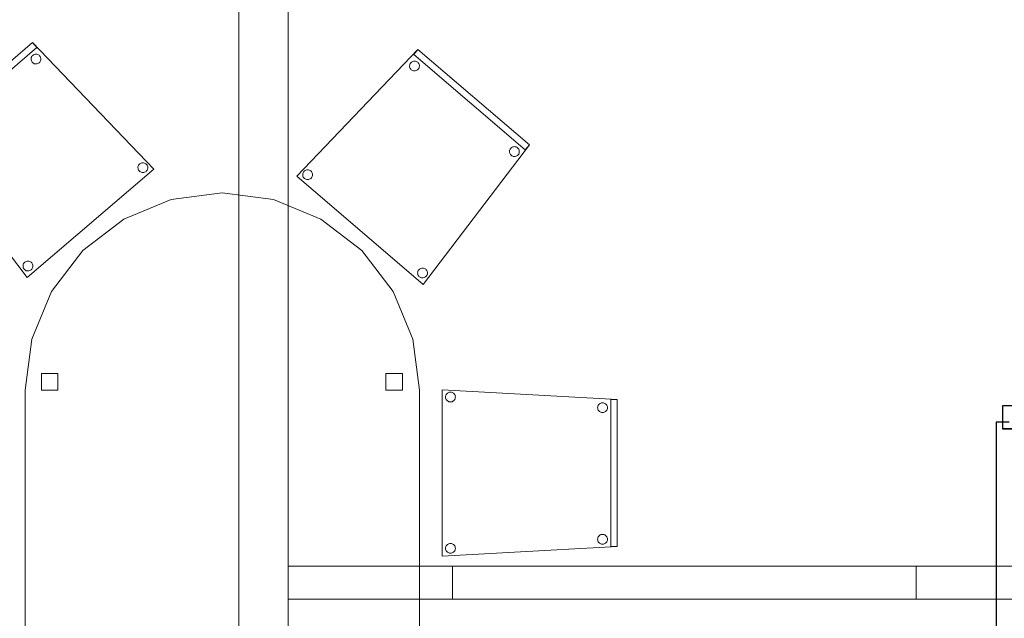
# Model space of a CAD drawing. Header units: metres. Extents: x 391.1 to 430.4, y 12.7 to 29.8.
# Tile 178 of 208: x 407.3 to 410.3, y 15.5 to 17.3. Entities that reach past the tile are written whole.
import ezdxf

# ---------------------------------------------------------------- set-up
doc = ezdxf.new("R2010")
doc.units = ezdxf.units.M
doc.layers.add('01_CARPINTERIA', color=5, linetype='Continuous', lineweight=25, true_color=0x0000ff)
doc.layers.add('01_SUELOS', color=7, linetype='Continuous', lineweight=25, true_color=0x007f00)
for name, color, linetype, lineweight in [('02_MOBILIARIO', 7, 'Continuous', 18), ('A-DETL-____-MBND', 7, 'Continuous', 18), ('A-GENM-____-OTLN', 7, 'Continuous', 18), ('A-WALL-____-OTLN', 7, 'Continuous', 25)]:
    doc.layers.add(name, color=color, linetype=linetype, lineweight=lineweight)

# ---------------------------------------------------------------- blocks, each defined once
blk = doc.blocks.new('Family - Evans P-1-153406-02_SAN_P0')
at = {"layer": 'A-DETL-____-MBND', "color": 253, "true_color": 0xaaaaaa}
for p, q in [((0, 0.1), (0, 0)), ((0, 0), (0, 0.1)), ((0.5001, 0.1), (0, 0.1)), ((0, 0.1), (2.4101, 0.1)), ((0.5001, 0), (0.5001, 0.1)), ((0.5001, 0.1), (1.9101, 0.1)), ((0.5001, 0), (0.5001, 0.1)), ((1.9101, 0.1), (1.9101, 0)), ((1.9101, 0.1), (1.9101, 0)), ((1.9101, 0.1), (2.4101, 0.1)), ((2.4101, 0.1), (2.4101, 0)), ((2.4101, 0.1), (2.4101, 0)), ((2.4101, 0), (0, 0)), ((0, 0), (0.5001, 0)), ((0, 0), (2.4101, 0)), ((1.9101, 0), (0.5001, 0)), ((1.9101, 0), (2.4101, 0))]:
    blk.add_line(p, q, dxfattribs=at)
blk = doc.blocks.new('Family - Vano de puerta PS-1-153408-02_SAN_P0')
at = {"layer": 'A-DETL-____-MBND', "color": 253, "true_color": 0xaaaaaa}
for p, q in [((410.0032, 15.6807), (408.5932, 15.6807)), ((408.5932, 15.6807), (408.5932, 15.5807)), ((408.5932, 15.6807), (410.0032, 15.6807)), ((408.5932, 15.5807), (408.5932, 15.6807)), ((410.0032, 15.5807), (410.0032, 15.6807)), ((410.0032, 15.5807), (410.0032, 15.6807)), ((408.5932, 15.5807), (410.0032, 15.5807)), ((410.0032, 15.5807), (408.5932, 15.5807))]:
    blk.add_line(p, q, dxfattribs=at)
blk = doc.blocks.new('Family - Evans P-1-153493-02_SAN_P0')
at = {"layer": 'A-DETL-____-MBND', "color": 253, "true_color": 0xaaaaaa}
for p, q in [((10.5601, 0.15), (0, 0.15)), ((0, 0.15), (10.5601, 0.15)), ((0, 0), (10.5601, 0)), ((10.5601, 0), (0, 0)), ((0, 0), (10.5601, 0))]:
    blk.add_line(p, q, dxfattribs=at)
blk = doc.blocks.new('Family - Fals sostre PS-1-153512-02_SAN_P0')
at = {"layer": 'A-DETL-____-MBND', "color": 253, "true_color": 0xaaaaaa}
for p, q in [((0, 13.899), (0, 0)), ((0, 0), (0, 13.899))]:
    blk.add_line(p, q, dxfattribs=at)
blk = doc.blocks.new('Family - Cadira confident_PB-155323-02_SAN_P0')
at = {"layer": 'A-DETL-____-MBND', "color": 253, "true_color": 0xaaaaaa}
for p, q in [((0, 0.5065), (0.5326, 0.4765)), ((0, 0), (0, 0.5065)), ((0.5326, 0.4765), (0, 0.5065)), ((0, 0.5065), (0, 0)), ((0.0102, 0.4842), (0.0104, 0.4868)), ((0.0104, 0.4868), (0.0102, 0.4842)), ((0.0104, 0.4816), (0.0102, 0.4842)), ((0.0102, 0.4842), (0.0104, 0.4816)), ((0.0104, 0.4868), (0.0111, 0.4893)), ((0.0111, 0.4893), (0.0104, 0.4868)), ((0.0111, 0.4791), (0.0104, 0.4816)), ((0.0104, 0.4816), (0.0111, 0.4791)), ((0.0111, 0.4893), (0.0122, 0.4917)), ((0.0122, 0.4917), (0.0111, 0.4893)), ((0.0122, 0.4917), (0.0137, 0.4938)), ((0.0137, 0.4938), (0.0122, 0.4917)), ((0.0137, 0.4938), (0.0155, 0.4957)), ((0.0155, 0.4957), (0.0137, 0.4938)), ((0.0155, 0.4957), (0.0176, 0.4972)), ((0.0176, 0.4972), (0.0155, 0.4957)), ((0.0176, 0.4972), (0.02, 0.4983)), ((0.02, 0.4983), (0.0176, 0.4972)), ((0.02, 0.4983), (0.0225, 0.4989)), ((0.0225, 0.4989), (0.02, 0.4983)), ((0.0225, 0.4989), (0.0251, 0.4992)), ((0.0251, 0.4992), (0.0225, 0.4989)), ((0.0251, 0.4992), (0.0277, 0.4989)), ((0.0277, 0.4989), (0.0251, 0.4992)), ((0.0277, 0.4989), (0.0302, 0.4983)), ((0.0302, 0.4983), (0.0277, 0.4989)), ((0.0302, 0.4983), (0.0326, 0.4972)), ((0.0326, 0.4972), (0.0302, 0.4983)), ((0.0326, 0.4972), (0.0347, 0.4957)), ((0.0347, 0.4957), (0.0326, 0.4972)), ((0.0347, 0.4957), (0.0365, 0.4938)), ((0.0365, 0.4938), (0.0347, 0.4957)), ((0.0365, 0.4938), (0.038, 0.4917)), ((0.038, 0.4917), (0.0365, 0.4938)), ((0.038, 0.4917), (0.0391, 0.4893)), ((0.0391, 0.4893), (0.038, 0.4917)), ((0.0391, 0.4893), (0.0398, 0.4868)), ((0.0398, 0.4868), (0.0391, 0.4893)), ((0.0398, 0.4816), (0.0391, 0.4791)), ((0.0391, 0.4791), (0.0398, 0.4816)), ((0.0398, 0.4868), (0.04, 0.4842)), ((0.04, 0.4842), (0.0398, 0.4868)), ((0.04, 0.4842), (0.0398, 0.4816)), ((0.0398, 0.4816), (0.04, 0.4842)), ((0.0122, 0.4768), (0.0111, 0.4791)), ((0.0111, 0.4791), (0.0122, 0.4768)), ((0.0137, 0.4746), (0.0122, 0.4768)), ((0.0122, 0.4768), (0.0137, 0.4746)), ((0.0155, 0.4728), (0.0137, 0.4746)), ((0.0137, 0.4746), (0.0155, 0.4728)), ((0.0176, 0.4713), (0.0155, 0.4728)), ((0.0155, 0.4728), (0.0176, 0.4713)), ((0.02, 0.4702), (0.0176, 0.4713)), ((0.0176, 0.4713), (0.02, 0.4702)), ((0.0225, 0.4695), (0.02, 0.4702)), ((0.02, 0.4702), (0.0225, 0.4695)), ((0.0251, 0.4693), (0.0225, 0.4695)), ((0.0225, 0.4695), (0.0251, 0.4693)), ((0.0277, 0.4695), (0.0251, 0.4693)), ((0.0251, 0.4693), (0.0277, 0.4695)), ((0.0302, 0.4702), (0.0277, 0.4695)), ((0.0277, 0.4695), (0.0302, 0.4702)), ((0.0326, 0.4713), (0.0302, 0.4702)), ((0.0302, 0.4702), (0.0326, 0.4713)), ((0.0347, 0.4728), (0.0326, 0.4713)), ((0.0326, 0.4713), (0.0347, 0.4728)), ((0.0365, 0.4746), (0.0347, 0.4728)), ((0.0347, 0.4728), (0.0365, 0.4746)), ((0.038, 0.4768), (0.0365, 0.4746)), ((0.0365, 0.4746), (0.038, 0.4768)), ((0.0391, 0.4791), (0.038, 0.4768)), ((0.038, 0.4768), (0.0391, 0.4791)), ((0.4726, 0.4519), (0.4728, 0.4545)), ((0.4728, 0.4545), (0.4726, 0.4519)), ((0.4728, 0.4493), (0.4726, 0.4519)), ((0.4726, 0.4519), (0.4728, 0.4493)), ((0.4728, 0.4545), (0.4735, 0.457)), ((0.4735, 0.457), (0.4728, 0.4545)), ((0.4735, 0.4468), (0.4728, 0.4493)), ((0.4728, 0.4493), (0.4735, 0.4468)), ((0.4735, 0.457), (0.4746, 0.4593)), ((0.4746, 0.4593), (0.4735, 0.457)), ((0.4746, 0.4593), (0.4761, 0.4615)), ((0.4761, 0.4615), (0.4746, 0.4593)), ((0.4761, 0.4615), (0.4779, 0.4633)), ((0.4779, 0.4633), (0.4761, 0.4615)), ((0.4779, 0.4633), (0.48, 0.4648)), ((0.48, 0.4648), (0.4779, 0.4633)), ((0.48, 0.4648), (0.4824, 0.4659)), ((0.4824, 0.4659), (0.48, 0.4648)), ((0.4824, 0.4659), (0.4849, 0.4666)), ((0.4849, 0.4666), (0.4824, 0.4659)), ((0.4849, 0.4666), (0.4875, 0.4668)), ((0.4875, 0.4668), (0.4849, 0.4666)), ((0.4875, 0.4668), (0.4901, 0.4666)), ((0.4901, 0.4666), (0.4875, 0.4668)), ((0.4901, 0.4666), (0.4926, 0.4659)), ((0.4926, 0.4659), (0.4901, 0.4666)), ((0.4926, 0.4659), (0.495, 0.4648)), ((0.495, 0.4648), (0.4926, 0.4659)), ((0.495, 0.4648), (0.4971, 0.4633)), ((0.4971, 0.4633), (0.495, 0.4648)), ((0.4971, 0.4633), (0.4989, 0.4615)), ((0.4989, 0.4615), (0.4971, 0.4633)), ((0.4989, 0.4615), (0.5004, 0.4593)), ((0.5004, 0.4593), (0.4989, 0.4615)), ((0.5004, 0.4593), (0.5015, 0.457)), ((0.5015, 0.457), (0.5004, 0.4593)), ((0.5015, 0.457), (0.5022, 0.4545)), ((0.5022, 0.4545), (0.5015, 0.457)), ((0.5022, 0.4493), (0.5015, 0.4468)), ((0.5015, 0.4468), (0.5022, 0.4493)), ((0.5022, 0.4545), (0.5024, 0.4519)), ((0.5024, 0.4519), (0.5022, 0.4545)), ((0.5024, 0.4519), (0.5022, 0.4493)), ((0.5022, 0.4493), (0.5024, 0.4519)), ((0.5126, 0.03), (0.5126, 0.4765)), ((0.5126, 0.4765), (0.5326, 0.4765)), ((0.5126, 0.4765), (0.5126, 0.03)), ((0.5326, 0.4765), (0.5126, 0.4765)), ((0.5326, 0.4765), (0.5326, 0.03)), ((0.5326, 0.03), (0.5326, 0.4765)), ((0.5326, 0.4765), (0.5326, 0.03)), ((0.5326, 0.03), (0.5326, 0.4765)), ((0.4746, 0.4444), (0.4735, 0.4468)), ((0.4735, 0.4468), (0.4746, 0.4444)), ((0.4761, 0.4423), (0.4746, 0.4444)), ((0.4746, 0.4444), (0.4761, 0.4423)), ((0.4779, 0.4404), (0.4761, 0.4423)), ((0.4761, 0.4423), (0.4779, 0.4404)), ((0.48, 0.4389), (0.4779, 0.4404)), ((0.4779, 0.4404), (0.48, 0.4389)), ((0.4824, 0.4378), (0.48, 0.4389)), ((0.48, 0.4389), (0.4824, 0.4378)), ((0.4849, 0.4372), (0.4824, 0.4378)), ((0.4824, 0.4378), (0.4849, 0.4372)), ((0.4875, 0.4369), (0.4849, 0.4372)), ((0.4849, 0.4372), (0.4875, 0.4369)), ((0.4901, 0.4372), (0.4875, 0.4369)), ((0.4875, 0.4369), (0.4901, 0.4372)), ((0.4926, 0.4378), (0.4901, 0.4372)), ((0.4901, 0.4372), (0.4926, 0.4378)), ((0.495, 0.4389), (0.4926, 0.4378)), ((0.4926, 0.4378), (0.495, 0.4389)), ((0.4971, 0.4404), (0.495, 0.4389)), ((0.495, 0.4389), (0.4971, 0.4404)), ((0.4989, 0.4423), (0.4971, 0.4404)), ((0.4971, 0.4404), (0.4989, 0.4423)), ((0.5004, 0.4444), (0.4989, 0.4423)), ((0.4989, 0.4423), (0.5004, 0.4444)), ((0.5015, 0.4468), (0.5004, 0.4444)), ((0.5004, 0.4444), (0.5015, 0.4468)), ((0.4746, 0.0593), (0.4761, 0.0615)), ((0.4761, 0.0615), (0.4746, 0.0593)), ((0.4761, 0.0615), (0.4779, 0.0633)), ((0.4779, 0.0633), (0.4761, 0.0615)), ((0.4779, 0.0633), (0.48, 0.0648)), ((0.48, 0.0648), (0.4779, 0.0633)), ((0.48, 0.0648), (0.4824, 0.0659)), ((0.4824, 0.0659), (0.48, 0.0648)), ((0.4824, 0.0659), (0.4849, 0.0666)), ((0.4849, 0.0666), (0.4824, 0.0659)), ((0.4849, 0.0666), (0.4875, 0.0668)), ((0.4875, 0.0668), (0.4849, 0.0666)), ((0.4875, 0.0668), (0.4901, 0.0666)), ((0.4901, 0.0666), (0.4875, 0.0668)), ((0.4901, 0.0666), (0.4926, 0.0659)), ((0.4926, 0.0659), (0.4901, 0.0666)), ((0.4926, 0.0659), (0.495, 0.0648)), ((0.495, 0.0648), (0.4926, 0.0659)), ((0.495, 0.0648), (0.4971, 0.0633)), ((0.4971, 0.0633), (0.495, 0.0648)), ((0.4971, 0.0633), (0.4989, 0.0615)), ((0.4989, 0.0615), (0.4971, 0.0633)), ((0.4989, 0.0615), (0.5004, 0.0593)), ((0.5004, 0.0593), (0.4989, 0.0615)), ((0.5326, 0.03), (0, 0)), ((0, 0), (0.5326, 0.03)), ((0.0111, 0.0293), (0.0122, 0.0317)), ((0.0122, 0.0317), (0.0111, 0.0293)), ((0.0122, 0.0317), (0.0137, 0.0338)), ((0.0137, 0.0338), (0.0122, 0.0317)), ((0.0137, 0.0338), (0.0155, 0.0357)), ((0.0155, 0.0357), (0.0137, 0.0338)), ((0.0155, 0.0357), (0.0176, 0.0372)), ((0.0176, 0.0372), (0.0155, 0.0357)), ((0.0176, 0.0372), (0.02, 0.0383)), ((0.02, 0.0383), (0.0176, 0.0372)), ((0.02, 0.0383), (0.0225, 0.0389)), ((0.0225, 0.0389), (0.02, 0.0383)), ((0.0225, 0.0389), (0.0251, 0.0392)), ((0.0251, 0.0392), (0.0225, 0.0389)), ((0.0251, 0.0392), (0.0277, 0.0389)), ((0.0277, 0.0389), (0.0251, 0.0392)), ((0.0277, 0.0389), (0.0302, 0.0383)), ((0.0302, 0.0383), (0.0277, 0.0389)), ((0.0302, 0.0383), (0.0326, 0.0372)), ((0.0326, 0.0372), (0.0302, 0.0383)), ((0.0326, 0.0372), (0.0347, 0.0357)), ((0.0347, 0.0357), (0.0326, 0.0372)), ((0.0347, 0.0357), (0.0365, 0.0338)), ((0.0365, 0.0338), (0.0347, 0.0357)), ((0.0365, 0.0338), (0.038, 0.0317)), ((0.038, 0.0317), (0.0365, 0.0338)), ((0.038, 0.0317), (0.0391, 0.0293)), ((0.0391, 0.0293), (0.038, 0.0317)), ((0.4726, 0.0519), (0.4728, 0.0545)), ((0.4728, 0.0545), (0.4726, 0.0519)), ((0.4728, 0.0493), (0.4726, 0.0519)), ((0.4726, 0.0519), (0.4728, 0.0493)), ((0.4728, 0.0545), (0.4735, 0.057)), ((0.4735, 0.057), (0.4728, 0.0545)), ((0.4735, 0.0468), (0.4728, 0.0493)), ((0.4728, 0.0493), (0.4735, 0.0468)), ((0.4735, 0.057), (0.4746, 0.0593)), ((0.4746, 0.0593), (0.4735, 0.057)), ((0.4746, 0.0444), (0.4735, 0.0468)), ((0.4735, 0.0468), (0.4746, 0.0444)), ((0.4761, 0.0423), (0.4746, 0.0444)), ((0.4746, 0.0444), (0.4761, 0.0423)), ((0.4779, 0.0404), (0.4761, 0.0423)), ((0.4761, 0.0423), (0.4779, 0.0404)), ((0.48, 0.0389), (0.4779, 0.0404)), ((0.4779, 0.0404), (0.48, 0.0389)), ((0.4824, 0.0378), (0.48, 0.0389)), ((0.48, 0.0389), (0.4824, 0.0378)), ((0.4849, 0.0372), (0.4824, 0.0378)), ((0.4824, 0.0378), (0.4849, 0.0372)), ((0.4875, 0.0369), (0.4849, 0.0372)), ((0.4849, 0.0372), (0.4875, 0.0369)), ((0.4901, 0.0372), (0.4875, 0.0369)), ((0.4875, 0.0369), (0.4901, 0.0372)), ((0.4926, 0.0378), (0.4901, 0.0372)), ((0.4901, 0.0372), (0.4926, 0.0378)), ((0.495, 0.0389), (0.4926, 0.0378)), ((0.4926, 0.0378), (0.495, 0.0389)), ((0.4971, 0.0404), (0.495, 0.0389)), ((0.495, 0.0389), (0.4971, 0.0404)), ((0.4989, 0.0423), (0.4971, 0.0404)), ((0.4971, 0.0404), (0.4989, 0.0423)), ((0.5004, 0.0444), (0.4989, 0.0423)), ((0.4989, 0.0423), (0.5004, 0.0444)), ((0.5004, 0.0593), (0.5015, 0.057)), ((0.5015, 0.057), (0.5004, 0.0593)), ((0.5015, 0.0468), (0.5004, 0.0444)), ((0.5004, 0.0444), (0.5015, 0.0468)), ((0.5015, 0.057), (0.5022, 0.0545)), ((0.5022, 0.0545), (0.5015, 0.057)), ((0.5022, 0.0493), (0.5015, 0.0468)), ((0.5015, 0.0468), (0.5022, 0.0493)), ((0.5022, 0.0545), (0.5024, 0.0519)), ((0.5024, 0.0519), (0.5022, 0.0545)), ((0.5024, 0.0519), (0.5022, 0.0493)), ((0.5022, 0.0493), (0.5024, 0.0519)), ((0.5326, 0.03), (0.5126, 0.03)), ((0.5126, 0.03), (0.5326, 0.03)), ((0.0102, 0.0242), (0.0104, 0.0268)), ((0.0104, 0.0268), (0.0102, 0.0242)), ((0.0104, 0.0216), (0.0102, 0.0242)), ((0.0102, 0.0242), (0.0104, 0.0216)), ((0.0104, 0.0268), (0.0111, 0.0293)), ((0.0111, 0.0293), (0.0104, 0.0268)), ((0.0111, 0.0191), (0.0104, 0.0216)), ((0.0104, 0.0216), (0.0111, 0.0191)), ((0.0122, 0.0168), (0.0111, 0.0191)), ((0.0111, 0.0191), (0.0122, 0.0168)), ((0.0137, 0.0146), (0.0122, 0.0168)), ((0.0122, 0.0168), (0.0137, 0.0146)), ((0.0155, 0.0128), (0.0137, 0.0146)), ((0.0137, 0.0146), (0.0155, 0.0128)), ((0.0176, 0.0113), (0.0155, 0.0128)), ((0.0155, 0.0128), (0.0176, 0.0113)), ((0.02, 0.0102), (0.0176, 0.0113)), ((0.0176, 0.0113), (0.02, 0.0102)), ((0.0225, 0.0095), (0.02, 0.0102)), ((0.02, 0.0102), (0.0225, 0.0095)), ((0.0251, 0.0093), (0.0225, 0.0095)), ((0.0225, 0.0095), (0.0251, 0.0093)), ((0.0277, 0.0095), (0.0251, 0.0093)), ((0.0251, 0.0093), (0.0277, 0.0095)), ((0.0302, 0.0102), (0.0277, 0.0095)), ((0.0277, 0.0095), (0.0302, 0.0102)), ((0.0326, 0.0113), (0.0302, 0.0102)), ((0.0302, 0.0102), (0.0326, 0.0113)), ((0.0347, 0.0128), (0.0326, 0.0113)), ((0.0326, 0.0113), (0.0347, 0.0128)), ((0.0365, 0.0146), (0.0347, 0.0128)), ((0.0347, 0.0128), (0.0365, 0.0146)), ((0.038, 0.0168), (0.0365, 0.0146)), ((0.0365, 0.0146), (0.038, 0.0168)), ((0.0391, 0.0191), (0.038, 0.0168)), ((0.038, 0.0168), (0.0391, 0.0191)), ((0.0391, 0.0293), (0.0398, 0.0268)), ((0.0398, 0.0268), (0.0391, 0.0293)), ((0.0398, 0.0216), (0.0391, 0.0191)), ((0.0391, 0.0191), (0.0398, 0.0216)), ((0.0398, 0.0268), (0.04, 0.0242)), ((0.04, 0.0242), (0.0398, 0.0268)), ((0.04, 0.0242), (0.0398, 0.0216)), ((0.0398, 0.0216), (0.04, 0.0242))]:
    blk.add_line(p, q, dxfattribs=at)
blk = doc.blocks.new('Family - Cadira confident_PB-155622-02_SAN_P0')
at = {"layer": 'A-DETL-____-MBND', "color": 253, "true_color": 0xaaaaaa}
for p, q in [((0, 0.3293), (0.369, 0.7145)), ((0.369, 0.7145), (0, 0.3293)), ((0.356, 0.6993), (0.369, 0.7145)), ((0.369, 0.7145), (0.356, 0.6993)), ((0.6953, 0.409), (0.356, 0.6993)), ((0.356, 0.6993), (0.6953, 0.409)), ((0.369, 0.7145), (0.7083, 0.4242)), ((0.7083, 0.4242), (0.369, 0.7145)), ((0.369, 0.7145), (0.7083, 0.4242)), ((0.7083, 0.4242), (0.369, 0.7145)), ((0.3435, 0.6643), (0.3438, 0.6669)), ((0.3438, 0.6669), (0.3435, 0.6643)), ((0.3437, 0.6617), (0.3435, 0.6643)), ((0.3435, 0.6643), (0.3437, 0.6617)), ((0.3444, 0.6592), (0.3437, 0.6617)), ((0.3437, 0.6617), (0.3444, 0.6592)), ((0.3438, 0.6669), (0.3444, 0.6694)), ((0.3444, 0.6694), (0.3438, 0.6669)), ((0.3444, 0.6694), (0.3456, 0.6718)), ((0.3456, 0.6718), (0.3444, 0.6694)), ((0.3454, 0.6568), (0.3444, 0.6592)), ((0.3444, 0.6592), (0.3454, 0.6568)), ((0.3456, 0.6718), (0.3471, 0.6739)), ((0.3471, 0.6739), (0.3456, 0.6718)), ((0.3471, 0.6739), (0.3489, 0.6757)), ((0.3489, 0.6757), (0.3471, 0.6739)), ((0.3489, 0.6757), (0.3511, 0.6772)), ((0.3511, 0.6772), (0.3489, 0.6757)), ((0.3511, 0.6772), (0.3535, 0.6783)), ((0.3535, 0.6783), (0.3511, 0.6772)), ((0.3535, 0.6783), (0.356, 0.6789)), ((0.356, 0.6789), (0.3535, 0.6783)), ((0.356, 0.6789), (0.3586, 0.6791)), ((0.3586, 0.6791), (0.356, 0.6789)), ((0.3586, 0.6791), (0.3612, 0.6789)), ((0.3612, 0.6789), (0.3586, 0.6791)), ((0.3612, 0.6789), (0.3637, 0.6782)), ((0.3637, 0.6782), (0.3612, 0.6789)), ((0.3637, 0.6782), (0.366, 0.677)), ((0.366, 0.677), (0.3637, 0.6782)), ((0.366, 0.677), (0.3681, 0.6755)), ((0.3681, 0.6755), (0.366, 0.677)), ((0.3681, 0.6755), (0.37, 0.6737)), ((0.37, 0.6737), (0.3681, 0.6755)), ((0.37, 0.6737), (0.3714, 0.6715)), ((0.3714, 0.6715), (0.37, 0.6737)), ((0.3724, 0.6589), (0.3713, 0.6566)), ((0.3713, 0.6566), (0.3724, 0.6589)), ((0.3714, 0.6715), (0.3725, 0.6692)), ((0.3725, 0.6692), (0.3714, 0.6715)), ((0.3731, 0.6615), (0.3724, 0.6589)), ((0.3724, 0.6589), (0.3731, 0.6615)), ((0.3725, 0.6692), (0.3732, 0.6666)), ((0.3732, 0.6666), (0.3725, 0.6692)), ((0.3734, 0.664), (0.3731, 0.6615)), ((0.3731, 0.6615), (0.3734, 0.664)), ((0.3732, 0.6666), (0.3734, 0.664)), ((0.3734, 0.664), (0.3732, 0.6666)), ((0.3469, 0.6547), (0.3454, 0.6568)), ((0.3454, 0.6568), (0.3469, 0.6547)), ((0.3487, 0.6528), (0.3469, 0.6547)), ((0.3469, 0.6547), (0.3487, 0.6528)), ((0.3508, 0.6513), (0.3487, 0.6528)), ((0.3487, 0.6528), (0.3508, 0.6513)), ((0.3532, 0.6502), (0.3508, 0.6513)), ((0.3508, 0.6513), (0.3532, 0.6502)), ((0.3557, 0.6495), (0.3532, 0.6502)), ((0.3532, 0.6502), (0.3557, 0.6495)), ((0.3583, 0.6492), (0.3557, 0.6495)), ((0.3557, 0.6495), (0.3583, 0.6492)), ((0.3609, 0.6494), (0.3583, 0.6492)), ((0.3583, 0.6492), (0.3609, 0.6494)), ((0.3634, 0.6501), (0.3609, 0.6494)), ((0.3609, 0.6494), (0.3634, 0.6501)), ((0.3658, 0.6512), (0.3634, 0.6501)), ((0.3634, 0.6501), (0.3658, 0.6512)), ((0.3679, 0.6527), (0.3658, 0.6512)), ((0.3658, 0.6512), (0.3679, 0.6527)), ((0.3698, 0.6545), (0.3679, 0.6527)), ((0.3679, 0.6527), (0.3698, 0.6545)), ((0.3713, 0.6566), (0.3698, 0.6545)), ((0.3698, 0.6545), (0.3713, 0.6566)), ((0.7083, 0.4242), (0.3849, 0)), ((0.3849, 0), (0.7083, 0.4242)), ((0.7083, 0.4242), (0.6953, 0.409)), ((0.6953, 0.409), (0.7083, 0.4242)), ((0.6475, 0.4043), (0.6477, 0.4069)), ((0.6477, 0.4069), (0.6475, 0.4043)), ((0.6477, 0.4017), (0.6475, 0.4043)), ((0.6475, 0.4043), (0.6477, 0.4017)), ((0.6477, 0.4069), (0.6484, 0.4094)), ((0.6484, 0.4094), (0.6477, 0.4069)), ((0.6483, 0.3992), (0.6477, 0.4017)), ((0.6477, 0.4017), (0.6483, 0.3992)), ((0.6494, 0.3968), (0.6483, 0.3992)), ((0.6483, 0.3992), (0.6494, 0.3968)), ((0.6484, 0.4094), (0.6495, 0.4118)), ((0.6495, 0.4118), (0.6484, 0.4094)), ((0.6509, 0.3947), (0.6494, 0.3968)), ((0.6494, 0.3968), (0.6509, 0.3947)), ((0.6495, 0.4118), (0.651, 0.4139)), ((0.651, 0.4139), (0.6495, 0.4118)), ((0.6527, 0.3928), (0.6509, 0.3947)), ((0.6509, 0.3947), (0.6527, 0.3928)), ((0.651, 0.4139), (0.6529, 0.4157)), ((0.6529, 0.4157), (0.651, 0.4139)), ((0.6548, 0.3913), (0.6527, 0.3928)), ((0.6527, 0.3928), (0.6548, 0.3913)), ((0.6529, 0.4157), (0.655, 0.4172)), ((0.655, 0.4172), (0.6529, 0.4157)), ((0.6571, 0.3902), (0.6548, 0.3913)), ((0.6548, 0.3913), (0.6571, 0.3902)), ((0.655, 0.4172), (0.6574, 0.4182)), ((0.6574, 0.4182), (0.655, 0.4172)), ((0.6597, 0.3895), (0.6571, 0.3902)), ((0.6571, 0.3902), (0.6597, 0.3895)), ((0.6574, 0.4182), (0.6599, 0.4189)), ((0.6599, 0.4189), (0.6574, 0.4182)), ((0.6622, 0.3892), (0.6597, 0.3895)), ((0.6597, 0.3895), (0.6622, 0.3892)), ((0.6599, 0.4189), (0.6625, 0.4191)), ((0.6625, 0.4191), (0.6599, 0.4189)), ((0.6648, 0.3894), (0.6622, 0.3892)), ((0.6622, 0.3892), (0.6648, 0.3894)), ((0.6625, 0.4191), (0.6651, 0.4188)), ((0.6651, 0.4188), (0.6625, 0.4191)), ((0.6674, 0.3901), (0.6648, 0.3894)), ((0.6648, 0.3894), (0.6674, 0.3901)), ((0.6651, 0.4188), (0.6676, 0.4181)), ((0.6676, 0.4181), (0.6651, 0.4188)), ((0.6697, 0.3912), (0.6674, 0.3901)), ((0.6674, 0.3901), (0.6697, 0.3912)), ((0.6676, 0.4181), (0.67, 0.417)), ((0.67, 0.417), (0.6676, 0.4181)), ((0.6719, 0.3926), (0.6697, 0.3912)), ((0.6697, 0.3912), (0.6719, 0.3926)), ((0.67, 0.417), (0.6721, 0.4155)), ((0.6721, 0.4155), (0.67, 0.417)), ((0.6737, 0.3944), (0.6719, 0.3926)), ((0.6719, 0.3926), (0.6737, 0.3944)), ((0.6721, 0.4155), (0.6739, 0.4137)), ((0.6739, 0.4137), (0.6721, 0.4155)), ((0.6753, 0.3966), (0.6737, 0.3944)), ((0.6737, 0.3944), (0.6753, 0.3966)), ((0.6739, 0.4137), (0.6754, 0.4115)), ((0.6754, 0.4115), (0.6739, 0.4137)), ((0.6764, 0.3989), (0.6753, 0.3966)), ((0.6753, 0.3966), (0.6764, 0.3989)), ((0.6754, 0.4115), (0.6765, 0.4091)), ((0.6765, 0.4091), (0.6754, 0.4115)), ((0.6771, 0.4014), (0.6764, 0.3989)), ((0.6764, 0.3989), (0.6771, 0.4014)), ((0.6765, 0.4091), (0.6771, 0.4066)), ((0.6771, 0.4066), (0.6765, 0.4091)), ((0.6771, 0.4066), (0.6773, 0.404)), ((0.6773, 0.404), (0.6771, 0.4066)), ((0.6773, 0.404), (0.6771, 0.4014)), ((0.6771, 0.4014), (0.6773, 0.404)), ((0.0183, 0.334), (0.0186, 0.3366)), ((0.0186, 0.3366), (0.0183, 0.334)), ((0.0185, 0.3314), (0.0183, 0.334)), ((0.0183, 0.334), (0.0185, 0.3314)), ((0.0192, 0.3289), (0.0185, 0.3314)), ((0.0185, 0.3314), (0.0192, 0.3289)), ((0.0186, 0.3366), (0.0193, 0.3391)), ((0.0193, 0.3391), (0.0186, 0.3366)), ((0.0193, 0.3391), (0.0204, 0.3414)), ((0.0204, 0.3414), (0.0193, 0.3391)), ((0.0204, 0.3414), (0.0219, 0.3436)), ((0.0219, 0.3436), (0.0204, 0.3414)), ((0.0219, 0.3436), (0.0238, 0.3454)), ((0.0238, 0.3454), (0.0219, 0.3436)), ((0.0238, 0.3454), (0.0259, 0.3469)), ((0.0259, 0.3469), (0.0238, 0.3454)), ((0.0259, 0.3469), (0.0283, 0.3479)), ((0.0283, 0.3479), (0.0259, 0.3469)), ((0.0283, 0.3479), (0.0308, 0.3486)), ((0.0308, 0.3486), (0.0283, 0.3479)), ((0.0308, 0.3486), (0.0334, 0.3488)), ((0.0334, 0.3488), (0.0308, 0.3486)), ((0.0334, 0.3488), (0.036, 0.3485)), ((0.036, 0.3485), (0.0334, 0.3488)), ((0.036, 0.3485), (0.0385, 0.3478)), ((0.0385, 0.3478), (0.036, 0.3485)), ((0.0385, 0.3478), (0.0408, 0.3467)), ((0.0408, 0.3467), (0.0385, 0.3478)), ((0.0408, 0.3467), (0.043, 0.3452)), ((0.043, 0.3452), (0.0408, 0.3467)), ((0.043, 0.3452), (0.0448, 0.3433)), ((0.0448, 0.3433), (0.043, 0.3452)), ((0.0448, 0.3433), (0.0463, 0.3412)), ((0.0463, 0.3412), (0.0448, 0.3433)), ((0.0463, 0.3412), (0.0473, 0.3388)), ((0.0473, 0.3388), (0.0463, 0.3412)), ((0.0479, 0.3311), (0.0472, 0.3286)), ((0.0472, 0.3286), (0.0479, 0.3311)), ((0.0473, 0.3388), (0.048, 0.3363)), ((0.048, 0.3363), (0.0473, 0.3388)), ((0.0482, 0.3337), (0.0479, 0.3311)), ((0.0479, 0.3311), (0.0482, 0.3337)), ((0.048, 0.3363), (0.0482, 0.3337)), ((0.0482, 0.3337), (0.048, 0.3363)), ((0.3849, 0), (0, 0.3293)), ((0, 0.3293), (0.3849, 0)), ((0.0202, 0.3265), (0.0192, 0.3289)), ((0.0192, 0.3289), (0.0202, 0.3265)), ((0.0217, 0.3244), (0.0202, 0.3265)), ((0.0202, 0.3265), (0.0217, 0.3244)), ((0.0235, 0.3225), (0.0217, 0.3244)), ((0.0217, 0.3244), (0.0235, 0.3225)), ((0.0257, 0.321), (0.0235, 0.3225)), ((0.0235, 0.3225), (0.0257, 0.321)), ((0.028, 0.3199), (0.0257, 0.321)), ((0.0257, 0.321), (0.028, 0.3199)), ((0.0305, 0.3192), (0.028, 0.3199)), ((0.028, 0.3199), (0.0305, 0.3192)), ((0.0331, 0.3189), (0.0305, 0.3192)), ((0.0305, 0.3192), (0.0331, 0.3189)), ((0.0357, 0.3191), (0.0331, 0.3189)), ((0.0331, 0.3189), (0.0357, 0.3191)), ((0.0382, 0.3198), (0.0357, 0.3191)), ((0.0357, 0.3191), (0.0382, 0.3198)), ((0.0406, 0.3208), (0.0382, 0.3198)), ((0.0382, 0.3198), (0.0406, 0.3208)), ((0.0427, 0.3223), (0.0406, 0.3208)), ((0.0406, 0.3208), (0.0427, 0.3223)), ((0.0446, 0.3241), (0.0427, 0.3223)), ((0.0427, 0.3223), (0.0446, 0.3241)), ((0.0461, 0.3263), (0.0446, 0.3241)), ((0.0446, 0.3241), (0.0461, 0.3263)), ((0.0472, 0.3286), (0.0461, 0.3263)), ((0.0461, 0.3263), (0.0472, 0.3286)), ((0.3679, 0.035), (0.3681, 0.0376)), ((0.3681, 0.0376), (0.3679, 0.035)), ((0.3681, 0.0324), (0.3679, 0.035)), ((0.3679, 0.035), (0.3681, 0.0324)), ((0.3681, 0.0376), (0.3688, 0.0401)), ((0.3688, 0.0401), (0.3681, 0.0376)), ((0.3687, 0.0298), (0.3681, 0.0324)), ((0.3681, 0.0324), (0.3687, 0.0298)), ((0.3688, 0.0401), (0.3699, 0.0424)), ((0.3699, 0.0424), (0.3688, 0.0401)), ((0.3699, 0.0424), (0.3714, 0.0445)), ((0.3714, 0.0445), (0.3699, 0.0424)), ((0.3714, 0.0445), (0.3733, 0.0464)), ((0.3733, 0.0464), (0.3714, 0.0445)), ((0.3733, 0.0464), (0.3755, 0.0478)), ((0.3755, 0.0478), (0.3733, 0.0464)), ((0.3755, 0.0478), (0.3778, 0.0489)), ((0.3778, 0.0489), (0.3755, 0.0478)), ((0.3778, 0.0489), (0.3803, 0.0496)), ((0.3803, 0.0496), (0.3778, 0.0489)), ((0.3803, 0.0496), (0.3829, 0.0498)), ((0.3829, 0.0498), (0.3803, 0.0496)), ((0.3829, 0.0498), (0.3855, 0.0495)), ((0.3855, 0.0495), (0.3829, 0.0498)), ((0.3855, 0.0495), (0.388, 0.0488)), ((0.388, 0.0488), (0.3855, 0.0495)), ((0.388, 0.0488), (0.3904, 0.0477)), ((0.3904, 0.0477), (0.388, 0.0488)), ((0.3904, 0.0477), (0.3925, 0.0462)), ((0.3925, 0.0462), (0.3904, 0.0477)), ((0.3925, 0.0462), (0.3943, 0.0443)), ((0.3943, 0.0443), (0.3925, 0.0462)), ((0.3943, 0.0443), (0.3958, 0.0422)), ((0.3958, 0.0422), (0.3943, 0.0443)), ((0.3958, 0.0422), (0.3969, 0.0398)), ((0.3969, 0.0398), (0.3958, 0.0422)), ((0.3975, 0.0321), (0.3968, 0.0296)), ((0.3968, 0.0296), (0.3975, 0.0321)), ((0.3969, 0.0398), (0.3975, 0.0373)), ((0.3975, 0.0373), (0.3969, 0.0398)), ((0.3975, 0.0373), (0.3977, 0.0347)), ((0.3977, 0.0347), (0.3975, 0.0373)), ((0.3977, 0.0347), (0.3975, 0.0321)), ((0.3975, 0.0321), (0.3977, 0.0347)), ((0.3698, 0.0275), (0.3687, 0.0298)), ((0.3687, 0.0298), (0.3698, 0.0275)), ((0.3713, 0.0253), (0.3698, 0.0275)), ((0.3698, 0.0275), (0.3713, 0.0253)), ((0.3731, 0.0235), (0.3713, 0.0253)), ((0.3713, 0.0253), (0.3731, 0.0235)), ((0.3752, 0.022), (0.3731, 0.0235)), ((0.3731, 0.0235), (0.3752, 0.022)), ((0.3776, 0.0208), (0.3752, 0.022)), ((0.3752, 0.022), (0.3776, 0.0208)), ((0.3801, 0.0201), (0.3776, 0.0208)), ((0.3776, 0.0208), (0.3801, 0.0201)), ((0.3827, 0.0199), (0.3801, 0.0201)), ((0.3801, 0.0201), (0.3827, 0.0199)), ((0.3852, 0.0201), (0.3827, 0.0199)), ((0.3827, 0.0199), (0.3852, 0.0201)), ((0.3878, 0.0207), (0.3852, 0.0201)), ((0.3852, 0.0201), (0.3878, 0.0207)), ((0.3901, 0.0218), (0.3878, 0.0207)), ((0.3878, 0.0207), (0.3901, 0.0218)), ((0.3923, 0.0233), (0.3901, 0.0218)), ((0.3901, 0.0218), (0.3923, 0.0233)), ((0.3941, 0.0251), (0.3923, 0.0233)), ((0.3923, 0.0233), (0.3941, 0.0251)), ((0.3957, 0.0272), (0.3941, 0.0251)), ((0.3941, 0.0251), (0.3957, 0.0272)), ((0.3968, 0.0296), (0.3957, 0.0272)), ((0.3957, 0.0272), (0.3968, 0.0296))]:
    blk.add_line(p, q, dxfattribs=at)
blk = doc.blocks.new('Family - Taula 240X120_PB-155700-02_SAN_P0')
at = {"layer": 'A-DETL-____-MBND', "color": 253, "true_color": 0xaaaaaa}
for p, q in [((0.4447, 2.3795), (0.5999, 2.3999)), ((0.5999, 2.3999), (0.4447, 2.3795)), ((0.5999, 2.3999), (0.7552, 2.3795)), ((0.7552, 2.3795), (0.5999, 2.3999)), ((0.3, 2.3195), (0.4447, 2.3795)), ((0.4447, 2.3795), (0.3, 2.3195)), ((0.7552, 2.3795), (0.8999, 2.3195)), ((0.8999, 2.3195), (0.7552, 2.3795)), ((0.1757, 2.2242), (0.3, 2.3195)), ((0.3, 2.3195), (0.1757, 2.2242)), ((0.8999, 2.3195), (1.0242, 2.2242)), ((1.0242, 2.2242), (0.8999, 2.3195)), ((0.0804, 2.0999), (0.1757, 2.2242)), ((0.1757, 2.2242), (0.0804, 2.0999)), ((1.0242, 2.2242), (1.1195, 2.0999)), ((1.1195, 2.0999), (1.0242, 2.2242)), ((0.0204, 1.9552), (0.0804, 2.0999)), ((0.0804, 2.0999), (0.0204, 1.9552)), ((1.1195, 2.0999), (1.1795, 1.9552)), ((1.1795, 1.9552), (1.1195, 2.0999)), ((0, 1.7999), (0.0204, 1.9552)), ((0.0204, 1.9552), (0, 1.7999)), ((1.1795, 1.9552), (1.1999, 1.7999)), ((1.1999, 1.7999), (1.1795, 1.9552)), ((0.05, 1.7999), (0.05, 1.8499)), ((0.05, 1.8499), (0.1, 1.8499)), ((0.05, 1.8499), (0.05, 1.7999)), ((0.1, 1.8499), (0.05, 1.8499)), ((0.1, 1.8499), (0.1, 1.7999)), ((0.1, 1.7999), (0.1, 1.8499)), ((1.0978, 1.7999), (1.0978, 1.8499)), ((1.0978, 1.8499), (1.1478, 1.8499)), ((1.0978, 1.8499), (1.0978, 1.7999)), ((1.1478, 1.8499), (1.0978, 1.8499)), ((1.1478, 1.8499), (1.1478, 1.7999)), ((1.1478, 1.7999), (1.1478, 1.8499)), ((0, 0.5999), (0, 1.7999)), ((0, 1.7999), (0, 0.5999)), ((0.1, 1.7999), (0.05, 1.7999)), ((0.05, 1.7999), (0.1, 1.7999)), ((1.1478, 1.7999), (1.0978, 1.7999)), ((1.0978, 1.7999), (1.1478, 1.7999)), ((1.1999, 1.7999), (1.1999, 0.5999)), ((1.1999, 0.5999), (1.1999, 1.7999))]:
    blk.add_line(p, q, dxfattribs=at)
blk = doc.blocks.new('Family - LONDR55-XX_ZZ-ARQ-CAA-M3D-Londres55-155804-02_SAN_P0')
at = {"layer": '01_CARPINTERIA', "color": 161, "true_color": 0xaaaaff}
for p, q in [((1.9424, 0.09), (0.9967, 0.09)), ((1.9424, 0.09), (0.9967, 0.09)), ((1.9424, 0.05), (1.9424, 0.09)), ((1.9424, 0.05), (1.9424, 0.09)), ((1.9924, 0.07), (1.9224, 0.07)), ((1.9224, 0.07), (1.9224, 0)), ((1.9924, 0.07), (1.9224, 0.07)), ((1.9224, 0), (1.9224, 0.07)), ((1.9924, 0), (1.9924, 0.07)), ((1.9924, 0), (1.9924, 0.07))]:
    blk.add_line(p, q, dxfattribs=at)
blk = doc.blocks.new('Family - Porta PB-155805-02_SAN_P0')
blk.add_blockref('Family - LONDR55-XX_ZZ-ARQ-CAA-M3D-Londres55-155804-02_SAN_P0', (0, 0))
blk = doc.blocks.new('Family - Cadira confident_PB-155985-02_SAN_P0')
at = {"layer": 'A-DETL-____-MBND', "color": 253, "true_color": 0xaaaaaa}
for p, q in [((0, 0.4242), (0.3393, 0.7145)), ((0.3393, 0.7145), (0, 0.4242)), ((0, 0.4242), (0.3393, 0.7145)), ((0.3393, 0.7145), (0, 0.4242)), ((0.3523, 0.6993), (0.013, 0.409)), ((0.013, 0.409), (0.3523, 0.6993)), ((0.3393, 0.7145), (0.7083, 0.3293)), ((0.7083, 0.3293), (0.3393, 0.7145)), ((0.3393, 0.7145), (0.3523, 0.6993)), ((0.3523, 0.6993), (0.3393, 0.7145)), ((0.3349, 0.664), (0.3352, 0.6666)), ((0.3352, 0.6666), (0.3349, 0.664)), ((0.3352, 0.6615), (0.3349, 0.664)), ((0.3349, 0.664), (0.3352, 0.6615)), ((0.3352, 0.6666), (0.3358, 0.6692)), ((0.3358, 0.6692), (0.3352, 0.6666)), ((0.3359, 0.6589), (0.3352, 0.6615)), ((0.3352, 0.6615), (0.3359, 0.6589)), ((0.3358, 0.6692), (0.3369, 0.6715)), ((0.3369, 0.6715), (0.3358, 0.6692)), ((0.337, 0.6566), (0.3359, 0.6589)), ((0.3359, 0.6589), (0.337, 0.6566)), ((0.3369, 0.6715), (0.3384, 0.6737)), ((0.3384, 0.6737), (0.3369, 0.6715)), ((0.3384, 0.6737), (0.3402, 0.6755)), ((0.3402, 0.6755), (0.3384, 0.6737)), ((0.3402, 0.6755), (0.3423, 0.677)), ((0.3423, 0.677), (0.3402, 0.6755)), ((0.3423, 0.677), (0.3446, 0.6782)), ((0.3446, 0.6782), (0.3423, 0.677)), ((0.3446, 0.6782), (0.3472, 0.6789)), ((0.3472, 0.6789), (0.3446, 0.6782)), ((0.3472, 0.6789), (0.3497, 0.6791)), ((0.3497, 0.6791), (0.3472, 0.6789)), ((0.3497, 0.6791), (0.3523, 0.6789)), ((0.3523, 0.6789), (0.3497, 0.6791)), ((0.3523, 0.6789), (0.3549, 0.6783)), ((0.3549, 0.6783), (0.3523, 0.6789)), ((0.3549, 0.6783), (0.3572, 0.6772)), ((0.3572, 0.6772), (0.3549, 0.6783)), ((0.3572, 0.6772), (0.3594, 0.6757)), ((0.3594, 0.6757), (0.3572, 0.6772)), ((0.3594, 0.6757), (0.3612, 0.6739)), ((0.3612, 0.6739), (0.3594, 0.6757)), ((0.3612, 0.6739), (0.3628, 0.6718)), ((0.3628, 0.6718), (0.3612, 0.6739)), ((0.3628, 0.6718), (0.3639, 0.6694)), ((0.3639, 0.6694), (0.3628, 0.6718)), ((0.364, 0.6592), (0.3629, 0.6568)), ((0.3629, 0.6568), (0.364, 0.6592)), ((0.3639, 0.6694), (0.3646, 0.6669)), ((0.3646, 0.6669), (0.3639, 0.6694)), ((0.3646, 0.6617), (0.364, 0.6592)), ((0.364, 0.6592), (0.3646, 0.6617)), ((0.3646, 0.6669), (0.3648, 0.6643)), ((0.3648, 0.6643), (0.3646, 0.6669)), ((0.3648, 0.6643), (0.3646, 0.6617)), ((0.3646, 0.6617), (0.3648, 0.6643)), ((0.3385, 0.6545), (0.337, 0.6566)), ((0.337, 0.6566), (0.3385, 0.6545)), ((0.3404, 0.6527), (0.3385, 0.6545)), ((0.3385, 0.6545), (0.3404, 0.6527)), ((0.3425, 0.6512), (0.3404, 0.6527)), ((0.3404, 0.6527), (0.3425, 0.6512)), ((0.3449, 0.6501), (0.3425, 0.6512)), ((0.3425, 0.6512), (0.3449, 0.6501)), ((0.3474, 0.6494), (0.3449, 0.6501)), ((0.3449, 0.6501), (0.3474, 0.6494)), ((0.35, 0.6492), (0.3474, 0.6494)), ((0.3474, 0.6494), (0.35, 0.6492)), ((0.3526, 0.6495), (0.35, 0.6492)), ((0.35, 0.6492), (0.3526, 0.6495)), ((0.3551, 0.6502), (0.3526, 0.6495)), ((0.3526, 0.6495), (0.3551, 0.6502)), ((0.3575, 0.6513), (0.3551, 0.6502)), ((0.3551, 0.6502), (0.3575, 0.6513)), ((0.3596, 0.6528), (0.3575, 0.6513)), ((0.3575, 0.6513), (0.3596, 0.6528)), ((0.3614, 0.6547), (0.3596, 0.6528)), ((0.3596, 0.6528), (0.3614, 0.6547)), ((0.3629, 0.6568), (0.3614, 0.6547)), ((0.3614, 0.6547), (0.3629, 0.6568)), ((0.3234, 0), (0, 0.4242)), ((0, 0.4242), (0.3234, 0)), ((0.013, 0.409), (0, 0.4242)), ((0, 0.4242), (0.013, 0.409)), ((0.031, 0.404), (0.0312, 0.4066)), ((0.0312, 0.4066), (0.031, 0.404)), ((0.0312, 0.4014), (0.031, 0.404)), ((0.031, 0.404), (0.0312, 0.4014)), ((0.0312, 0.4066), (0.0318, 0.4091)), ((0.0318, 0.4091), (0.0312, 0.4066)), ((0.0319, 0.3989), (0.0312, 0.4014)), ((0.0312, 0.4014), (0.0319, 0.3989)), ((0.0318, 0.4091), (0.0329, 0.4115)), ((0.0329, 0.4115), (0.0318, 0.4091)), ((0.0331, 0.3966), (0.0319, 0.3989)), ((0.0319, 0.3989), (0.0331, 0.3966)), ((0.0329, 0.4115), (0.0344, 0.4137)), ((0.0344, 0.4137), (0.0329, 0.4115)), ((0.0346, 0.3944), (0.0331, 0.3966)), ((0.0331, 0.3966), (0.0346, 0.3944)), ((0.0344, 0.4137), (0.0362, 0.4155)), ((0.0362, 0.4155), (0.0344, 0.4137)), ((0.0364, 0.3926), (0.0346, 0.3944)), ((0.0346, 0.3944), (0.0364, 0.3926)), ((0.0362, 0.4155), (0.0383, 0.417)), ((0.0383, 0.417), (0.0362, 0.4155)), ((0.0386, 0.3912), (0.0364, 0.3926)), ((0.0364, 0.3926), (0.0386, 0.3912)), ((0.0383, 0.417), (0.0407, 0.4181)), ((0.0407, 0.4181), (0.0383, 0.417)), ((0.041, 0.3901), (0.0386, 0.3912)), ((0.0386, 0.3912), (0.041, 0.3901)), ((0.0407, 0.4181), (0.0432, 0.4188)), ((0.0432, 0.4188), (0.0407, 0.4181)), ((0.0435, 0.3894), (0.041, 0.3901)), ((0.041, 0.3901), (0.0435, 0.3894)), ((0.0432, 0.4188), (0.0458, 0.4191)), ((0.0458, 0.4191), (0.0432, 0.4188)), ((0.0461, 0.3892), (0.0435, 0.3894)), ((0.0435, 0.3894), (0.0461, 0.3892)), ((0.0458, 0.4191), (0.0484, 0.4189)), ((0.0484, 0.4189), (0.0458, 0.4191)), ((0.0487, 0.3895), (0.0461, 0.3892)), ((0.0461, 0.3892), (0.0487, 0.3895)), ((0.0484, 0.4189), (0.0509, 0.4182)), ((0.0509, 0.4182), (0.0484, 0.4189)), ((0.0512, 0.3902), (0.0487, 0.3895)), ((0.0487, 0.3895), (0.0512, 0.3902)), ((0.0509, 0.4182), (0.0533, 0.4172)), ((0.0533, 0.4172), (0.0509, 0.4182)), ((0.0535, 0.3913), (0.0512, 0.3902)), ((0.0512, 0.3902), (0.0535, 0.3913)), ((0.0533, 0.4172), (0.0554, 0.4157)), ((0.0554, 0.4157), (0.0533, 0.4172)), ((0.0556, 0.3928), (0.0535, 0.3913)), ((0.0535, 0.3913), (0.0556, 0.3928)), ((0.0554, 0.4157), (0.0573, 0.4139)), ((0.0573, 0.4139), (0.0554, 0.4157)), ((0.0575, 0.3947), (0.0556, 0.3928)), ((0.0556, 0.3928), (0.0575, 0.3947)), ((0.0573, 0.4139), (0.0588, 0.4118)), ((0.0588, 0.4118), (0.0573, 0.4139)), ((0.0589, 0.3968), (0.0575, 0.3947)), ((0.0575, 0.3947), (0.0589, 0.3968)), ((0.0588, 0.4118), (0.0599, 0.4094)), ((0.0599, 0.4094), (0.0588, 0.4118)), ((0.06, 0.3992), (0.0589, 0.3968)), ((0.0589, 0.3968), (0.06, 0.3992)), ((0.0599, 0.4094), (0.0606, 0.4069)), ((0.0606, 0.4069), (0.0599, 0.4094)), ((0.0607, 0.4017), (0.06, 0.3992)), ((0.06, 0.3992), (0.0607, 0.4017)), ((0.0606, 0.4069), (0.0609, 0.4043)), ((0.0609, 0.4043), (0.0606, 0.4069)), ((0.0609, 0.4043), (0.0607, 0.4017)), ((0.0607, 0.4017), (0.0609, 0.4043)), ((0.6601, 0.3337), (0.6603, 0.3363)), ((0.6603, 0.3363), (0.6601, 0.3337)), ((0.6604, 0.3311), (0.6601, 0.3337)), ((0.6601, 0.3337), (0.6604, 0.3311)), ((0.6603, 0.3363), (0.661, 0.3388)), ((0.661, 0.3388), (0.6603, 0.3363)), ((0.6611, 0.3286), (0.6604, 0.3311)), ((0.6604, 0.3311), (0.6611, 0.3286)), ((0.661, 0.3388), (0.6621, 0.3412)), ((0.6621, 0.3412), (0.661, 0.3388)), ((0.6621, 0.3412), (0.6635, 0.3433)), ((0.6635, 0.3433), (0.6621, 0.3412)), ((0.6635, 0.3433), (0.6654, 0.3452)), ((0.6654, 0.3452), (0.6635, 0.3433)), ((0.6654, 0.3452), (0.6675, 0.3467)), ((0.6675, 0.3467), (0.6654, 0.3452)), ((0.6675, 0.3467), (0.6698, 0.3478)), ((0.6698, 0.3478), (0.6675, 0.3467)), ((0.6698, 0.3478), (0.6723, 0.3485)), ((0.6723, 0.3485), (0.6698, 0.3478)), ((0.6723, 0.3485), (0.6749, 0.3488)), ((0.6749, 0.3488), (0.6723, 0.3485)), ((0.6749, 0.3488), (0.6775, 0.3486)), ((0.6775, 0.3486), (0.6749, 0.3488)), ((0.6775, 0.3486), (0.68, 0.3479)), ((0.68, 0.3479), (0.6775, 0.3486)), ((0.68, 0.3479), (0.6824, 0.3469)), ((0.6824, 0.3469), (0.68, 0.3479)), ((0.6824, 0.3469), (0.6846, 0.3454)), ((0.6846, 0.3454), (0.6824, 0.3469)), ((0.6846, 0.3454), (0.6864, 0.3436)), ((0.6864, 0.3436), (0.6846, 0.3454)), ((0.6864, 0.3436), (0.6879, 0.3414)), ((0.6879, 0.3414), (0.6864, 0.3436)), ((0.6879, 0.3414), (0.6891, 0.3391)), ((0.6891, 0.3391), (0.6879, 0.3414)), ((0.6891, 0.3391), (0.6898, 0.3366)), ((0.6898, 0.3366), (0.6891, 0.3391)), ((0.6898, 0.3314), (0.6892, 0.3289)), ((0.6892, 0.3289), (0.6898, 0.3314)), ((0.6898, 0.3366), (0.69, 0.334)), ((0.69, 0.334), (0.6898, 0.3366)), ((0.69, 0.334), (0.6898, 0.3314)), ((0.6898, 0.3314), (0.69, 0.334)), ((0.7083, 0.3293), (0.3234, 0)), ((0.3234, 0), (0.7083, 0.3293)), ((0.6622, 0.3263), (0.6611, 0.3286)), ((0.6611, 0.3286), (0.6622, 0.3263)), ((0.6637, 0.3241), (0.6622, 0.3263)), ((0.6622, 0.3263), (0.6637, 0.3241)), ((0.6656, 0.3223), (0.6637, 0.3241)), ((0.6637, 0.3241), (0.6656, 0.3223)), ((0.6677, 0.3208), (0.6656, 0.3223)), ((0.6656, 0.3223), (0.6677, 0.3208)), ((0.6701, 0.3198), (0.6677, 0.3208)), ((0.6677, 0.3208), (0.6701, 0.3198)), ((0.6726, 0.3191), (0.6701, 0.3198)), ((0.6701, 0.3198), (0.6726, 0.3191)), ((0.6752, 0.3189), (0.6726, 0.3191)), ((0.6726, 0.3191), (0.6752, 0.3189)), ((0.6778, 0.3192), (0.6752, 0.3189)), ((0.6752, 0.3189), (0.6778, 0.3192)), ((0.6803, 0.3199), (0.6778, 0.3192)), ((0.6778, 0.3192), (0.6803, 0.3199)), ((0.6827, 0.321), (0.6803, 0.3199)), ((0.6803, 0.3199), (0.6827, 0.321)), ((0.6848, 0.3225), (0.6827, 0.321)), ((0.6827, 0.321), (0.6848, 0.3225)), ((0.6866, 0.3244), (0.6848, 0.3225)), ((0.6848, 0.3225), (0.6866, 0.3244)), ((0.6881, 0.3265), (0.6866, 0.3244)), ((0.6866, 0.3244), (0.6881, 0.3265)), ((0.6892, 0.3289), (0.6881, 0.3265)), ((0.6881, 0.3265), (0.6892, 0.3289)), ((0.3106, 0.0347), (0.3108, 0.0373)), ((0.3108, 0.0373), (0.3106, 0.0347)), ((0.3108, 0.0321), (0.3106, 0.0347)), ((0.3106, 0.0347), (0.3108, 0.0321)), ((0.3108, 0.0373), (0.3114, 0.0398)), ((0.3114, 0.0398), (0.3108, 0.0373)), ((0.3115, 0.0296), (0.3108, 0.0321)), ((0.3108, 0.0321), (0.3115, 0.0296)), ((0.3114, 0.0398), (0.3125, 0.0422)), ((0.3125, 0.0422), (0.3114, 0.0398)), ((0.3125, 0.0422), (0.314, 0.0443)), ((0.314, 0.0443), (0.3125, 0.0422)), ((0.314, 0.0443), (0.3158, 0.0462)), ((0.3158, 0.0462), (0.314, 0.0443)), ((0.3158, 0.0462), (0.3179, 0.0477)), ((0.3179, 0.0477), (0.3158, 0.0462)), ((0.3179, 0.0477), (0.3203, 0.0488)), ((0.3203, 0.0488), (0.3179, 0.0477)), ((0.3203, 0.0488), (0.3228, 0.0495)), ((0.3228, 0.0495), (0.3203, 0.0488)), ((0.3228, 0.0495), (0.3254, 0.0498)), ((0.3254, 0.0498), (0.3228, 0.0495)), ((0.3254, 0.0498), (0.328, 0.0496)), ((0.328, 0.0496), (0.3254, 0.0498)), ((0.328, 0.0496), (0.3305, 0.0489)), ((0.3305, 0.0489), (0.328, 0.0496)), ((0.3305, 0.0489), (0.3329, 0.0478)), ((0.3329, 0.0478), (0.3305, 0.0489)), ((0.3329, 0.0478), (0.335, 0.0464)), ((0.335, 0.0464), (0.3329, 0.0478)), ((0.335, 0.0464), (0.3369, 0.0445)), ((0.3369, 0.0445), (0.335, 0.0464)), ((0.3369, 0.0445), (0.3384, 0.0424)), ((0.3384, 0.0424), (0.3369, 0.0445)), ((0.3384, 0.0424), (0.3395, 0.0401)), ((0.3395, 0.0401), (0.3384, 0.0424)), ((0.3395, 0.0401), (0.3402, 0.0376)), ((0.3402, 0.0376), (0.3395, 0.0401)), ((0.3403, 0.0324), (0.3396, 0.0298)), ((0.3396, 0.0298), (0.3403, 0.0324)), ((0.3402, 0.0376), (0.3405, 0.035)), ((0.3405, 0.035), (0.3402, 0.0376)), ((0.3405, 0.035), (0.3403, 0.0324)), ((0.3403, 0.0324), (0.3405, 0.035)), ((0.3127, 0.0272), (0.3115, 0.0296)), ((0.3115, 0.0296), (0.3127, 0.0272)), ((0.3142, 0.0251), (0.3127, 0.0272)), ((0.3127, 0.0272), (0.3142, 0.0251)), ((0.316, 0.0233), (0.3142, 0.0251)), ((0.3142, 0.0251), (0.316, 0.0233)), ((0.3182, 0.0218), (0.316, 0.0233)), ((0.316, 0.0233), (0.3182, 0.0218)), ((0.3206, 0.0207), (0.3182, 0.0218)), ((0.3182, 0.0218), (0.3206, 0.0207)), ((0.3231, 0.0201), (0.3206, 0.0207)), ((0.3206, 0.0207), (0.3231, 0.0201)), ((0.3257, 0.0199), (0.3231, 0.0201)), ((0.3231, 0.0201), (0.3257, 0.0199)), ((0.3283, 0.0201), (0.3257, 0.0199)), ((0.3257, 0.0199), (0.3283, 0.0201)), ((0.3308, 0.0208), (0.3283, 0.0201)), ((0.3283, 0.0201), (0.3308, 0.0208)), ((0.3331, 0.022), (0.3308, 0.0208)), ((0.3308, 0.0208), (0.3331, 0.022)), ((0.3352, 0.0235), (0.3331, 0.022)), ((0.3331, 0.022), (0.3352, 0.0235)), ((0.3371, 0.0253), (0.3352, 0.0235)), ((0.3352, 0.0235), (0.3371, 0.0253)), ((0.3385, 0.0275), (0.3371, 0.0253)), ((0.3371, 0.0253), (0.3385, 0.0275)), ((0.3396, 0.0298), (0.3385, 0.0275)), ((0.3385, 0.0275), (0.3396, 0.0298))]:
    blk.add_line(p, q, dxfattribs=at)
blk = doc.blocks.new('LONDR55-XX_ZZ-ARQ-CAA-M3D-Londres55_ifc-1-02_SAN_P0')
at = {"layer": '01_CARPINTERIA', "color": 253, "lineweight": 18, "true_color": 0xaaaaaa, "rotation": 90}
blk.add_blockref('Family - Porta PB-155805-02_SAN_P0', (410.3364, 14.1762), dxfattribs=at)
at = {"layer": '01_SUELOS', "color": 253, "lineweight": 18, "true_color": 0xaaaaaa}
blk.add_blockref('Family - Fals sostre PS-1-153512-02_SAN_P0', (408.0932, 14.1807), dxfattribs=at)
at = {"layer": '02_MOBILIARIO', "color": 253, "lineweight": 18, "true_color": 0xaaaaaa}
for name, p in [('Family - Cadira confident_PB-155985-02_SAN_P0', (406.976, 16.5588)), ('Family - Cadira confident_PB-155622-02_SAN_P0', (408.119, 16.5376)), ('Family - Taula 240X120_PB-155700-02_SAN_P0', (407.2928, 14.4165)), ('Family - Cadira confident_PB-155323-02_SAN_P0', (408.5618, 15.711))]:
    blk.add_blockref(name, p, dxfattribs=at)
at = {"layer": 'A-GENM-____-OTLN', "color": 253, "lineweight": 18, "true_color": 0xaaaaaa}
blk.add_blockref('Family - Vano de puerta PS-1-153408-02_SAN_P0', (0, 0), dxfattribs=at)
at = {"layer": 'A-WALL-____-OTLN', "color": 253, "lineweight": 18, "true_color": 0xaaaaaa}
for name, p, rotation in [('Family - Evans P-1-153493-02_SAN_P0', (407.9432, 24.7407), 270), ('Family - Evans P-1-153406-02_SAN_P0', (410.5033, 15.6807), 180)]:
    blk.add_blockref(name, p, dxfattribs=dict(at, rotation=rotation))

msp = doc.modelspace()

# ---------------------------------------------------------------- block references
at = {"lineweight": 5}
msp.add_blockref('LONDR55-XX_ZZ-ARQ-CAA-M3D-Londres55_ifc-1-02_SAN_P0', (0, 0), dxfattribs=at)

doc.saveas('drawing.dxf')
